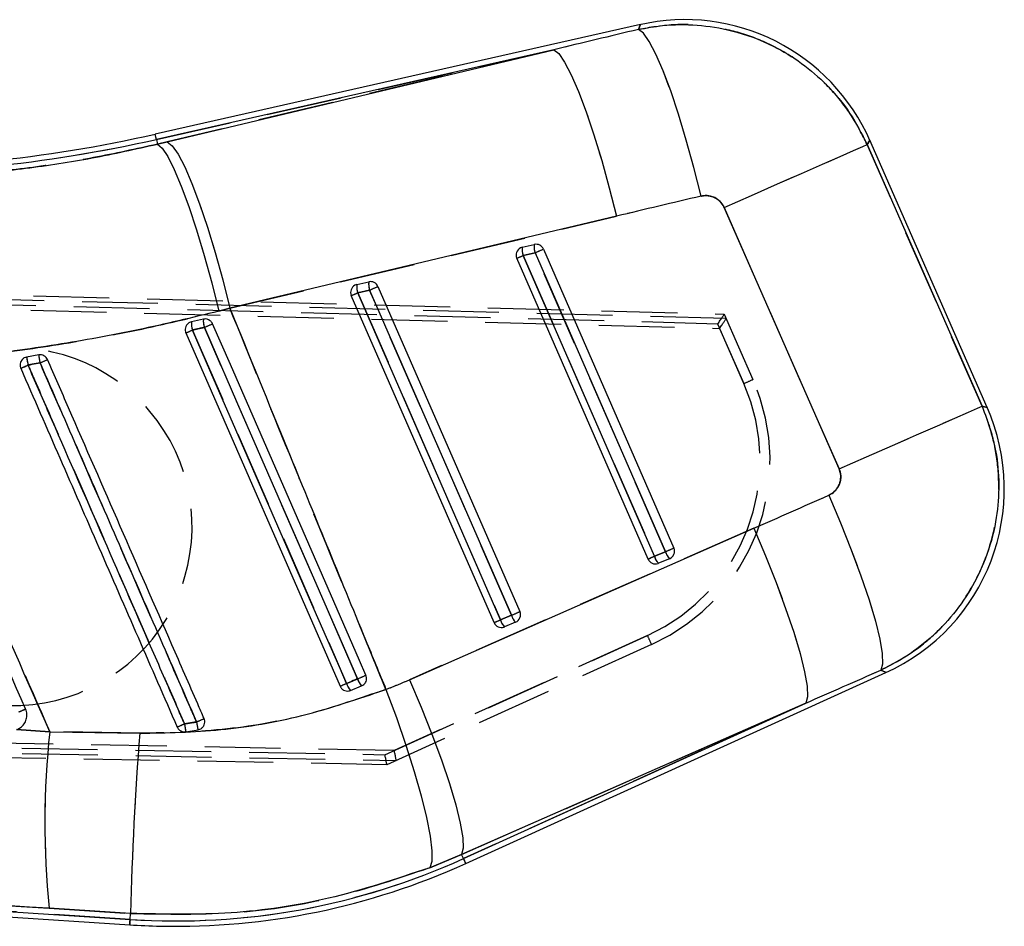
# Model space of a CAD drawing. Extents: x 32 to 386, y 7 to 320.
# Tile 5 of 9: x 125 to 141, y 234 to 249. Entities that reach past the tile are written whole.
import ezdxf

# ---------------------------------------------------------------- set-up
doc = ezdxf.new("R2010")
doc.units = 0
doc.linetypes.add('HIDDEN', pattern=[1.905, 1.27, -0.635])
doc.layers.get('0').update_dxf_attribs({"linetype": 'CONTINUOUS'})

msp = doc.modelspace()

# ---------------------------------------------------------------- linework, layer by layer
at = {"color": 7, "linetype": 'CONTINUOUS'}
for p, q in [((135.10419, 249.011578), (126.971921, 247.175573)), ((133.652588, 248.591462), (126.991764, 247.087664)), ((127.175227, 247.04785), (133.652588, 248.591462)), ((126.991764, 247.087664), (127.009651, 247.008446)), ((127.009651, 247.008446), (127.175227, 247.04785)), ((138.903852, 247.001139), (140.830205, 242.617413)), ((140.915553, 242.592096), (138.946747, 247.072434)), ((138.43227, 241.563682), (136.505917, 245.947408)), ((134.7024, 245.800289), (128.225044, 244.256677)), ((133.124839, 245.281331), (133.324937, 245.326506)), ((133.138285, 245.14209), (133.338382, 245.187266)), ((133.338382, 245.187266), (135.52401, 240.177219)), ((133.478066, 245.248247), (135.663689, 240.2382)), ((135.230691, 240.053625), (133.03121, 245.095432)), ((135.337771, 240.100282), (133.138285, 245.14209)), ((130.352587, 244.655446), (130.552685, 244.700622)), ((130.366033, 244.516205), (130.566131, 244.56138)), ((130.566131, 244.56138), (132.94372, 239.1113)), ((130.705814, 244.622361), (133.083404, 239.172281)), ((132.650406, 238.987706), (130.258958, 244.469547)), ((132.757481, 239.034363), (130.366033, 244.516205)), ((128.225044, 244.256677), (128.039708, 244.209251)), ((127.580554, 244.029644), (127.548705, 244.01805)), ((127.780597, 244.074798), (127.580554, 244.029644)), ((127.486706, 243.843662), (130.070116, 237.921787)), ((125.020008, 243.47561), (124.818594, 243.438743)), ((131.233057, 238.030123), (137.001396, 240.568553)), ((135.52401, 240.177219), (135.337771, 240.100282)), ((135.592541, 240.059552), (135.406296, 239.982615)), ((132.94372, 239.1113), (132.757481, 239.034363)), ((133.012251, 238.993633), (132.826006, 238.916696)), ((132.175426, 234.949434), (139.218212, 238.150936)), ((130.245776, 237.850799), (130.432, 237.927729)), ((130.241847, 237.849247), (130.245776, 237.850799)), ((137.874927, 237.639303), (132.106588, 235.100873)), ((132.138134, 235.031477), (137.874927, 237.639303)), ((124.649868, 237.194464), (125.205572, 237.159148)), ((125.205572, 237.159148), (126.713301, 237.132644)), ((127.484978, 237.158522), (127.690967, 237.191266)), ((127.690967, 237.191266), (127.737185, 237.208147)), ((103.866324, 235.42032), (126.545301, 233.922826)), ((107.201368, 235.290425), (126.551241, 234.012753)), ((132.106588, 235.100873), (131.574224, 234.880281)), ((132.138134, 235.031477), (132.106588, 235.100873)), ((126.557877, 234.113222), (125.194267, 234.198773)), ((126.551241, 234.012753), (126.557877, 234.113222))]:
    msp.add_line(p, q, dxfattribs=at)
at = {"color": 7, "linetype": 'HIDDEN'}
for p, q in [((126.991764, 247.087664), (133.652588, 248.591462)), ((133.652588, 248.591462), (127.175227, 247.04785)), ((126.991764, 247.087664), (127.009651, 247.008446)), ((127.175227, 247.04785), (127.009651, 247.008446)), ((140.830205, 242.617413), (138.903852, 247.001139)), ((136.505917, 245.947408), (138.43227, 241.563682)), ((128.225044, 244.256677), (134.7024, 245.800289)), ((133.338382, 245.187266), (133.138285, 245.14209)), ((135.52401, 240.177219), (133.338382, 245.187266)), ((102.079643, 245.075545), (136.507884, 244.15732)), ((133.138285, 245.14209), (135.337771, 240.100282)), ((136.398554, 243.993513), (102.049505, 244.909626)), ((136.539937, 244.083516), (102.05827, 244.99227)), ((102.033916, 244.826597), (136.43084, 243.920076)), ((130.566131, 244.56138), (130.366033, 244.516205)), ((132.94372, 239.1113), (130.566131, 244.56138)), ((130.366033, 244.516205), (132.757481, 239.034363)), ((128.039708, 244.209251), (128.225044, 244.256677)), ((136.507884, 244.15732), (136.988809, 243.063365)), ((136.836962, 242.996274), (136.398554, 243.993513)), ((136.43084, 243.920076), (136.836962, 242.996274)), ((137.001396, 240.568553), (131.233057, 238.030123)), ((135.337771, 240.100282), (135.52401, 240.177219)), ((132.757481, 239.034363), (132.94372, 239.1113)), ((130.821343, 236.774141), (135.222436, 238.77297)), ((135.222436, 238.77297), (130.97858, 236.845554)), ((135.290628, 238.621237), (130.855258, 236.606842)), ((130.245776, 237.850799), (130.241847, 237.849247)), ((132.106588, 235.100873), (137.874927, 237.639303)), ((137.874927, 237.639303), (132.138134, 235.031477)), ((130.97858, 236.845554), (101.868195, 237.37698)), ((101.880188, 237.293336), (130.821343, 236.774141)), ((101.885414, 237.210381), (131.01244, 236.678651)), ((130.855258, 236.606842), (101.903188, 237.126233)), ((125.205572, 237.159148), (124.649868, 237.194464)), ((126.713301, 237.132644), (125.205572, 237.159148)), ((126.551241, 234.012753), (107.201368, 235.290425)), ((131.574224, 234.880281), (132.106588, 235.100873)), ((132.138134, 235.031477), (132.106588, 235.100873)), ((125.194267, 234.198773), (126.557877, 234.113222)), ((126.551241, 234.012753), (126.557877, 234.113222))]:
    msp.add_line(p, q, dxfattribs=at)
at = {"color": 8, "linetype": 'CONTINUOUS', "flags": 128}
for points in [[(135.070742, 248.930915), (135.100475, 249.002612), (135.10419, 249.011578)], [(126.991764, 247.087664), (126.983087, 247.126111), (126.976883, 247.153585), (126.973158, 247.170076), (126.971921, 247.175573)], [(138.946747, 247.072434), (138.941979, 247.064509), (138.903852, 247.001139)], [(140.830205, 242.617413), (140.906066, 242.59491), (140.915553, 242.592096)], [(139.218212, 238.150936), (139.208725, 238.155423), (139.132858, 238.191301)], [(132.175426, 234.949434), (132.173097, 234.954565), (132.166098, 234.969955), (132.154445, 234.995596), (132.138134, 235.031477)], [(126.545301, 233.922826), (126.545673, 233.92845), (126.546786, 233.945319), (126.548644, 233.973424), (126.551241, 234.012753)]]:
    msp.add_lwpolyline(points, dxfattribs=at)
at = {"color": 7, "linetype": 'HIDDEN', "flags": 128}
for points in [[(135.10419, 249.011578), (135.100475, 249.002612), (135.070742, 248.930915)], [(136.12109, 246.137383), (136.000485, 246.615704), (135.872951, 247.076879), (135.74187, 247.50867), (135.61072, 247.89962), (135.482982, 248.239352), (135.36205, 248.518853), (135.251125, 248.730704), (135.153155, 248.869283), (135.070742, 248.930915)], [(133.652588, 248.591462), (133.735498, 248.525969), (133.833742, 248.384686), (133.944736, 248.171314), (134.065574, 247.891443), (134.193093, 247.552401), (134.323955, 247.163073), (134.454728, 246.733653), (134.581989, 246.275391), (134.7024, 245.800289)], [(127.009651, 247.008446), (127.089297, 246.942084), (127.184382, 246.799846), (127.2924, 246.585461), (127.410532, 246.304554), (127.535667, 245.964494), (127.664527, 245.574201), (127.793735, 245.143912), (127.919898, 244.684916), (128.039708, 244.209251)], [(127.175227, 247.04785), (127.258142, 246.982357), (127.356381, 246.841074), (127.467375, 246.627702), (127.588218, 246.347831), (127.715737, 246.008789), (127.846594, 245.619461), (127.977367, 245.190041), (128.104628, 244.731779), (128.225044, 244.256677)], [(136.505917, 245.947408), (136.96682, 246.149943), (137.403509, 246.34184), (137.803446, 246.517583), (138.155128, 246.672126), (138.448463, 246.801026), (138.675015, 246.900581), (138.828283, 246.967931), (138.903852, 247.001139)], [(138.903852, 247.001139), (138.941979, 247.064509), (138.946747, 247.072434)], [(127.597114, 243.891672), (127.705311, 243.643572), (128.138101, 242.651171), (129.869293, 238.681584), (130.179833, 237.969532)], [(130.365149, 238.046087), (130.256947, 238.294186), (129.824142, 239.28658), (128.092955, 243.256171), (127.796278, 243.936469)], [(138.43227, 241.563682), (138.893173, 241.766217), (139.329861, 241.958114), (139.729793, 242.133857), (140.081481, 242.2884), (140.374815, 242.4173), (140.601367, 242.516855), (140.754631, 242.584205), (140.830205, 242.617413)], [(140.915553, 242.592096), (140.906066, 242.59491), (140.830205, 242.617413)], [(138.258363, 241.122664), (138.456072, 240.660767), (138.637896, 240.206933), (138.798848, 239.773601), (138.934519, 239.372649), (139.041196, 239.015069), (139.115945, 238.710661), (139.156725, 238.46777), (139.162412, 238.293053), (139.132858, 238.191301)], [(137.001396, 240.568553), (137.197356, 240.109222), (137.377675, 239.657786), (137.537465, 239.226468), (137.672405, 238.826947), (137.778839, 238.47004), (137.853881, 238.165411), (137.89551, 237.921308), (137.902588, 237.744342), (137.874927, 237.639303)], [(139.132858, 238.191301), (139.208725, 238.155423), (139.218212, 238.150936)], [(131.233057, 238.030123), (131.429017, 237.570792), (131.609336, 237.119356), (131.769126, 236.688038), (131.904066, 236.288516), (132.0105, 235.931609), (132.085543, 235.62698), (132.127166, 235.382878), (132.134244, 235.205912), (132.106588, 235.100873)], [(130.839771, 237.868618), (131.013925, 237.397872), (131.172886, 236.935404), (131.312316, 236.493853), (131.428396, 236.085284), (131.517962, 235.720862), (131.57856, 235.410544), (131.608541, 235.162811), (131.607081, 234.984432), (131.574224, 234.880281)], [(132.138134, 235.031477), (132.154445, 234.995596), (132.166098, 234.969955), (132.173097, 234.954565), (132.175426, 234.949434)], [(126.551241, 234.012753), (126.548644, 233.973424), (126.546786, 233.945319), (126.545673, 233.92845), (126.545301, 233.922826)]]:
    msp.add_lwpolyline(points, dxfattribs=at)
at = {"color": 7, "linetype": 'CONTINUOUS', "flags": 128}
for points in [[(136.12109, 246.137383), (136.000485, 246.615704), (135.872951, 247.076879), (135.74187, 247.50867), (135.61072, 247.89962), (135.482982, 248.239352), (135.36205, 248.518853), (135.251125, 248.730704), (135.153155, 248.869283), (135.070742, 248.930915)], [(133.652588, 248.591462), (133.735498, 248.525969), (133.833742, 248.384686), (133.944736, 248.171314), (134.065574, 247.891443), (134.193093, 247.552401), (134.323955, 247.163073), (134.454728, 246.733653), (134.581989, 246.275391), (134.7024, 245.800289)], [(127.009651, 247.008446), (127.089297, 246.942084), (127.184382, 246.799846), (127.2924, 246.585461), (127.410532, 246.304554), (127.535667, 245.964494), (127.664527, 245.574201), (127.793735, 245.143912), (127.919898, 244.684916), (128.039708, 244.209251)], [(127.175227, 247.04785), (127.258142, 246.982357), (127.356381, 246.841074), (127.467375, 246.627702), (127.588218, 246.347831), (127.715737, 246.008789), (127.846594, 245.619461), (127.977367, 245.190041), (128.104628, 244.731779), (128.225044, 244.256677)], [(136.505917, 245.947408), (136.96682, 246.149943), (137.403509, 246.34184), (137.803446, 246.517583), (138.155128, 246.672126), (138.448463, 246.801026), (138.675015, 246.900581), (138.828283, 246.967931), (138.903852, 247.001139)], [(130.179833, 237.969532), (130.071631, 238.21763), (129.638826, 239.210024), (127.907644, 243.179615), (127.597114, 243.891672)], [(127.796278, 243.936469), (127.904475, 243.688369), (128.337265, 242.695968), (130.068457, 238.72638), (130.365149, 238.046087)], [(130.503332, 238.106453), (130.396585, 238.351153), (129.963692, 239.343508), (128.232117, 243.312931), (127.93388, 243.996607)], [(138.43227, 241.563682), (138.893173, 241.766217), (139.329861, 241.958114), (139.729793, 242.133857), (140.081481, 242.2884), (140.374815, 242.4173), (140.601367, 242.516855), (140.754631, 242.584205), (140.830205, 242.617413)], [(138.258363, 241.122664), (138.456072, 240.660767), (138.637896, 240.206933), (138.798848, 239.773601), (138.934519, 239.372649), (139.041196, 239.015069), (139.115945, 238.710661), (139.156725, 238.46777), (139.162412, 238.293053), (139.132858, 238.191301)], [(137.001396, 240.568553), (137.197356, 240.109222), (137.377675, 239.657786), (137.537465, 239.226468), (137.672405, 238.826947), (137.778839, 238.47004), (137.853881, 238.165411), (137.89551, 237.921308), (137.902588, 237.744342), (137.874927, 237.639303)], [(131.233057, 238.030123), (131.429017, 237.570792), (131.609336, 237.119356), (131.769126, 236.688038), (131.904066, 236.288516), (132.0105, 235.931609), (132.085543, 235.62698), (132.127166, 235.382878), (132.134244, 235.205912), (132.106588, 235.100873)], [(130.839771, 237.868618), (131.013925, 237.397872), (131.172886, 236.935404), (131.312316, 236.493853), (131.428396, 236.085284), (131.517962, 235.720862), (131.57856, 235.410544), (131.608541, 235.162811), (131.607081, 234.984432), (131.574224, 234.880281)]]:
    msp.add_lwpolyline(points, dxfattribs=at)
at = {"color": 7, "linetype": 'CONTINUOUS'}
for centre, radius, start, end in [((135.849286, 245.711309), 3.383333, 23.4356481, 103.0381523), ((121.876565, 269.744587), 23.137048, 268.724952, 282.7222432), ((121.876565, 269.744587), 23.227171, 268.7264582, 282.7222432), ((133.155255, 245.149546), 0.135333, 117.6672948, 203.5691661), ((133.154101, 245.151727), 0.132866, 102.7232011, 117.6638679), ((133.4189, 245.239457), 0.297027, 171.8956179, 199.1356856), ((133.618863, 245.28462), 0.296896, 171.8895723, 199.1417801), ((133.354139, 245.194704), 0.134999, 23.3668947, 102.4927598), ((79.435814, 368.847035), 134.897093, 293.5521047, 293.61684077), ((104.377906, 310.99853), 71.862578, 293.49840704, 293.59153019), ((130.846495, 244.658723), 0.296782, 171.8841649, 199.1471386), ((130.581884, 244.568813), 0.135004, 23.3683311, 102.490955), ((130.383002, 244.523661), 0.135333, 117.6672948, 203.5691661), ((130.381826, 244.525901), 0.132803, 102.7187155, 117.6664206), ((130.646396, 244.613548), 0.296781, 171.8841745, 199.1471779), ((71.331621, 380.434503), 148.223591, 293.55501485, 293.61393062), ((102.062723, 309.323712), 70.718388, 293.4976537, 293.59228354), ((127.93438, 244.002132), 0.354894, 175.5539493, 198.1345052), ((128.11494, 244.042646), 0.335885, 174.5070593, 198.4278585), ((116.357619, 269.587806), 28.046703, 293.37863, 293.6245806), ((103.781139, 299.073232), 60.13975, 293.53581503, 293.67888342), ((129.752445, 244.238149), 4.998193, 189.203354, 190.7631719), ((127.450004, 243.816359), 2.453771, 187.9823176, 191.1647984), ((120.938463, 252.838043), 10.345722, 293.37241, 294.1332909), ((121.174001, 251.634083), 9.101295, 292.9231167, 293.7683316), ((137.818092, 241.23097), 3.383333, 294.1869506, 24.029524), ((77.561485, 373.131323), 145.039471, 293.55522307, 293.6154305), ((135.540531, 240.183757), 0.134655, 292.7210123, 23.8484148), ((105.274488, 308.949736), 75.126881, 293.4995249, 293.58860532), ((135.593913, 240.170664), 0.265636, 195.364386, 225.0658949), ((135.780141, 240.247602), 0.265626, 195.365304, 225.0685889), ((135.354736, 240.107738), 0.135333, 203.5691661, 289.7771917), ((135.355694, 240.105044), 0.132474, 289.7821167, 292.4560981), ((74.575475, 372.999646), 146.058007, 293.55465828, 293.61444762), ((133.199852, 239.181683), 0.265626, 195.3652829, 225.0685772), ((132.960234, 239.117844), 0.134664, 292.7229096, 23.8437676), ((132.774447, 239.04182), 0.135333, 203.5691661, 289.7771917), ((100.327481, 313.312027), 81.048604, 293.5037541, 293.58632274), ((133.013624, 239.104746), 0.265637, 195.364395, 225.0658531), ((132.77536, 239.039244), 0.132601, 289.7827337, 292.4541391), ((99.431052, 309.04576), 77.445929, 293.54244456, 293.65400412), ((116.266129, 269.793306), 34.73246, 293.4180904, 293.6154779), ((130.474572, 238.055547), 0.307033, 196.2691921, 221.8252033), ((130.64477, 238.125965), 0.290806, 195.9427358, 222.9748347), ((122.207059, 243.310616), 6.325948, 293.0654795, 294.2108022), ((123.011079, 247.419191), 11.063403, 293.0398283, 293.7312302), ((130.166409, 237.660257), 2.727968, 187.7736324, 190.5983196), ((122.581395, 249.069285), 12.799335, 293.4066525, 294.024946), ((129.358949, 237.57535), 1.711632, 188.4704837, 192.9673686), ((139.525026, 235.624256), 14.401481, 173.8818673, 185.6805351), ((188.044454, 232.461926), 61.508746, 175.6450043, 178.46162201), ((127.318574, 245.633725), 11.646278, 266.2222432, 294.4455459), ((127.318574, 245.633725), 11.7364, 268.7222432, 294.4455459), ((127.318574, 245.633725), 11.7364, 266.2222432, 268.7222432)]:
    msp.add_arc(centre, radius, start, end, dxfattribs=at)
at = {"color": 7, "linetype": 'HIDDEN'}
for centre, radius, start, end in [((121.876565, 269.744587), 23.227171, 268.7264582, 282.7222432), ((133.4189, 245.239457), 0.297027, 171.8956179, 199.1356856), ((133.618863, 245.28462), 0.296896, 171.8895723, 199.1417801), ((79.435814, 368.847035), 134.897093, 293.5521047, 293.61684077), ((104.377906, 310.99853), 71.862578, 293.49840704, 293.59153019), ((130.846495, 244.658723), 0.296782, 171.8841649, 199.1471386), ((130.646396, 244.613548), 0.296781, 171.8841745, 199.1471779), ((71.331621, 380.434503), 148.223591, 293.55501485, 293.61393062), ((102.062723, 309.323712), 70.718388, 293.4976537, 293.59228354), ((127.93438, 244.002132), 0.354894, 175.5539493, 198.1345052), ((128.11494, 244.042646), 0.335885, 174.5070593, 198.4278585), ((116.357619, 269.587806), 28.046703, 293.37863, 293.6245806), ((103.781139, 299.073232), 60.13975, 293.53581503, 293.67888342), ((124.590352, 240.596823), 3, 268.7222432, 88.7222432), ((129.752445, 244.238149), 4.998193, 189.203354, 190.7631719), ((127.450004, 243.816359), 2.453771, 187.9823176, 191.1647984), ((120.938463, 252.838043), 10.345722, 293.37241, 294.1332909), ((121.174001, 251.634083), 9.101295, 292.9231167, 293.7683316), ((133.891562, 241.70175), 3.383333, 294.4259506, 23.7312928), ((127.876362, 263.482305), 22.360005, 293.6245909, 294.0499767), ((133.892289, 241.701733), 3.216667, 294.4259506, 23.7312928), ((77.561485, 373.131323), 145.039471, 293.55522307, 293.6154305), ((105.274488, 308.949736), 75.126881, 293.4995249, 293.58860532), ((135.593913, 240.170664), 0.265636, 195.364386, 225.0658949), ((135.780141, 240.247602), 0.265626, 195.365304, 225.0685889), ((74.575475, 372.999646), 146.058007, 293.55465828, 293.61444762), ((133.199852, 239.181683), 0.265626, 195.3652829, 225.0685772), ((100.327481, 313.312027), 81.048604, 293.5037541, 293.58632274), ((133.013624, 239.104746), 0.265637, 195.364395, 225.0658531), ((125.531773, 234.326553), 10.662062, 23.7533653, 24.6473199), ((99.431052, 309.04576), 77.445929, 293.54244456, 293.65400412), ((116.266129, 269.793306), 34.73246, 293.4180904, 293.6154779), ((130.474572, 238.055547), 0.307033, 196.2691921, 221.8252033), ((130.64477, 238.125965), 0.290806, 195.9427358, 222.9748347), ((122.302713, 243.029877), 6.030739, 293.2743575, 294.4757677), ((123.011079, 247.419191), 11.063403, 293.0398283, 293.7312302), ((130.166409, 237.660257), 2.727968, 187.7736324, 190.5983196), ((122.581395, 249.069285), 12.799335, 293.4066525, 294.024946), ((129.358949, 237.57535), 1.711632, 188.4704837, 192.9673686), ((139.525026, 235.624256), 14.401481, 173.8818673, 185.6805351), ((188.044454, 232.461926), 61.508746, 175.6450043, 178.46162201), ((127.318574, 245.633725), 11.646278, 266.2222432, 294.4455459)]:
    msp.add_arc(centre, radius, start, end, dxfattribs=at)
at = {"color": 7, "linetype": 'CONTINUOUS'}
for centre, major_axis, ratio, start_param, end_param in [((155.675297, 229.376455), (148.531501, 32.877453), 0.155626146, 1.675449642, 1.685091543), ((156.057078, 229.544222), (148.512663, 32.960959), 0.135617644, 1.675289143, 1.684931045), ((140.57456, 264.777213), (135.892252, 61.814096), 0.138242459, 4.623343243, 4.632576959), ((140.192778, 264.609446), (135.889902, 61.819267), 0.158638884, 4.623332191, 4.632565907), ((127.794886, 245.843032), (7.815296, 3.434294), 0.999926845, 4.663108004, 4.712917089)]:
    msp.add_ellipse(centre, major_axis=major_axis, ratio=ratio, start_param=start_param, end_param=end_param, dxfattribs=at)
at = {"color": 7, "linetype": 'HIDDEN'}
for centre, major_axis, ratio, start_param, end_param in [((155.675297, 229.376455), (148.531501, 32.877453), 0.155626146, 1.675449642, 1.685091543), ((156.057078, 229.544222), (148.512663, 32.960959), 0.135617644, 1.675289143, 1.684931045), ((136.39783, 243.993529), (0.110055, 0.16379), 0.003103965, 4.71437561, 6.283185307), ((136.430114, 243.920092), (0.11004, 0.163824), 0.003103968, 4.714374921, 6.215337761), ((136.355778, 244.089183), (0.184289, -0.005252), 0.063180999, 6.247248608, 6.313127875), ((140.57456, 264.777213), (135.892252, 61.814096), 0.138242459, 4.623343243, 4.632576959), ((140.192778, 264.609446), (135.889902, 61.819267), 0.158638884, 4.623332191, 4.632565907), ((127.794886, 245.843032), (7.815296, 3.434294), 0.999926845, 4.663108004, 4.712917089), ((130.820614, 236.774157), (-0.034647, 0.167315), 0.004147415, 3.141592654, 4.711433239), ((130.977854, 236.845571), (-0.034621, 0.167326), 0.004147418, 3.210471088, 4.711433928), ((130.624142, 236.684926), (0.388304, -0.006332), 0.0299477, 6.220086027, 6.28802707)]:
    msp.add_ellipse(centre, major_axis=major_axis, ratio=ratio, start_param=start_param, end_param=end_param, dxfattribs=at)
for points, knots in [([(138.903852, 247.001139), (138.821075, 247.166), (138.654504, 247.49775), (138.304113, 247.935707), (137.867869, 248.337407), (137.361322, 248.655482), (136.804546, 248.87806), (136.240043, 248.99989), (135.653641, 249.029412), (135.265042, 248.963747), (135.070742, 248.930915)], [0, 0, 0, 0, 0.119087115, 0.239638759, 0.360190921, 0.501130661, 0.623466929, 0.745803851, 0.872901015, 1, 1, 1, 1]), ([(127.009651, 247.008446), (126.65415, 246.929006), (125.943142, 246.770122), (124.846313, 246.600685), (123.732485, 246.480429), (122.982336, 246.450649), (122.607252, 246.435759)], [0, 0, 0, 0, 0.247017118, 0.494039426, 0.747012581, 1, 1, 1, 1]), ([(136.12109, 246.137383), (136.12288, 246.137798), (136.161342, 246.146695), (136.240085, 246.150706), (136.33542, 246.122713), (136.417869, 246.071375), (136.472733, 246.013787), (136.497654, 245.963937), (136.505917, 245.947408)], [0, 0, 0, 0, 0.011935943, 0.256452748, 0.501146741, 0.641873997, 0.881255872, 1, 1, 1, 1]), ([(122.494241, 243.332493), (122.95739, 243.367881), (123.883678, 243.438656), (125.275856, 243.629412), (126.666367, 243.877751), (127.58193, 244.098752), (128.039708, 244.209251)], [0, 0, 0, 0, 0.247683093, 0.495360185, 0.747681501, 1, 1, 1, 1]), ([(130.839771, 237.868618), (130.719721, 238.160272), (130.178547, 239.47502), (129.305513, 241.603781), (128.556619, 243.442554), (128.225044, 244.256677)], [0, 0, 0, 0, 0.1370789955, 0.6179387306, 1, 1, 1, 1]), ([(127.796278, 243.936469), (127.759763, 243.928256), (127.693395, 243.913329), (127.626985, 243.898391), (127.597114, 243.891672)], [0, 0, 0, 0, 0.550193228, 1, 1, 1, 1]), ([(122.494241, 243.332493), (122.617319, 243.05257), (123.147353, 241.847089), (124.051243, 239.789358), (124.831571, 238.011332), (125.205572, 237.159148)], [0, 0, 0, 0, 0.13605592, 0.585922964, 1, 1, 1, 1]), ([(125.042673, 243.341231), (124.999372, 243.33335), (124.932543, 243.321186), (124.865711, 243.30902), (124.842182, 243.304737)], [0, 0, 0, 0, 0.647936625, 1, 1, 1, 1]), ([(124.842182, 243.304737), (124.878231, 243.222031), (125.058478, 242.808498), (125.815569, 241.071682), (126.653289, 239.149897), (127.346826, 237.558944), (127.46351, 237.291273)], [0, 0, 0, 0, 0.041259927, 0.2063007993, 0.8664635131, 1, 1, 1, 1]), ([(127.665987, 237.323227), (127.629935, 237.405932), (127.449672, 237.819459), (126.692555, 239.556268), (125.854172, 241.479565), (125.160011, 243.072045), (125.042673, 243.341231)], [0, 0, 0, 0, 0.04122893, 0.206145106, 0.86580986, 1, 1, 1, 1]), ([(139.132858, 238.191301), (139.338773, 238.300973), (139.717392, 238.502628), (140.183234, 238.92348), (140.585887, 239.422655), (140.878146, 239.987233), (141.052967, 240.584521), (141.122009, 241.139927), (141.096004, 241.698448), (140.995594, 242.196304), (140.878934, 242.493339), (140.830205, 242.617413)], [0, 0, 0, 0, 0.133081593, 0.244698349, 0.356315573, 0.498668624, 0.604807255, 0.710946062, 0.817319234, 0.923692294, 1, 1, 1, 1]), ([(138.43227, 241.563682), (138.437197, 241.551246), (138.455792, 241.504314), (138.466316, 241.41541), (138.44543, 241.316828), (138.39741, 241.227354), (138.335141, 241.162283), (138.279339, 241.133488), (138.258363, 241.122664)], [0, 0, 0, 0, 0.0760391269, 0.2869482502, 0.4978042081, 0.6404190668, 0.8648326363, 1, 1, 1, 1]), ([(130.179833, 237.969532), (130.216548, 237.984699), (130.278339, 238.010225), (130.340089, 238.035735), (130.365149, 238.046087)], [0, 0, 0, 0, 0.594170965, 1, 1, 1, 1]), ([(130.839771, 237.868618), (130.412583, 237.72168), (129.550515, 237.425158), (128.159619, 237.165384), (127.204763, 237.143769), (126.713301, 237.132644)], [0, 0, 0, 0, 0.3228223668, 0.6514585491, 1, 1, 1, 1]), ([(127.46351, 237.291273), (127.509181, 237.298179), (127.576745, 237.308396), (127.644146, 237.319597), (127.665987, 237.323227)], [0, 0, 0, 0, 0.675954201, 1, 1, 1, 1]), ([(107.201368, 235.290425), (109.720081, 235.137682), (115.717608, 234.773972), (121.715337, 234.409932), (125.194267, 234.198773)], [0, 0, 0, 0, 0.419958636, 1, 1, 1, 1]), ([(126.557877, 234.113222), (127.158378, 234.101512), (128.306735, 234.079119), (130.001484, 234.349074), (131.046305, 234.701972), (131.574224, 234.880281)], [0, 0, 0, 0, 0.351604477, 0.672384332, 1, 1, 1, 1])]:
    msp.add_open_spline(points, degree=3, knots=knots, dxfattribs=at)
at = {"color": 7, "linetype": 'CONTINUOUS'}
for points, knots in [([(135.070742, 248.930915), (135.203767, 248.955624), (135.528366, 249.015919), (136.056659, 249.017865), (136.687994, 248.918473), (137.281674, 248.697741), (137.811969, 248.374342), (138.247353, 247.99841), (138.628171, 247.542101), (138.811958, 247.18146), (138.903852, 247.001139)], [0, 0, 0, 0, 0.087392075, 0.213249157, 0.339105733, 0.498842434, 0.618802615, 0.738762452, 0.869381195, 1, 1, 1, 1]), ([(122.607252, 246.435759), (122.973588, 246.45017), (123.70624, 246.478993), (124.811496, 246.596153), (125.917528, 246.764813), (126.645612, 246.927236), (127.009651, 247.008446)], [0, 0, 0, 0, 0.247093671, 0.494173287, 0.747089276, 1, 1, 1, 1]), ([(136.505917, 245.947408), (136.504577, 245.950382), (136.48801, 245.987146), (136.442525, 246.051858), (136.360788, 246.110693), (136.265405, 246.144823), (136.186117, 246.15031), (136.134488, 246.140047), (136.12109, 246.137383)], [0, 0, 0, 0, 0.021003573, 0.259597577, 0.498150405, 0.658258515, 0.911318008, 1, 1, 1, 1]), ([(128.039708, 244.209251), (127.590456, 244.100691), (126.691947, 243.883569), (125.310586, 243.634918), (123.909907, 243.441025), (122.966134, 243.368671), (122.494241, 243.332493)], [0, 0, 0, 0, 0.247645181, 0.495292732, 0.747642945, 1, 1, 1, 1]), ([(128.225044, 244.256677), (128.547545, 243.464806), (129.302665, 241.610676), (130.175691, 239.481912), (130.726025, 238.144948), (130.839771, 237.868618)], [0, 0, 0, 0, 0.3716169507, 0.8701230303, 1, 1, 1, 1]), ([(127.93388, 243.996607), (127.932665, 243.999246), (127.925111, 244.015639), (127.904604, 244.042763), (127.866405, 244.068347), (127.822941, 244.080422), (127.794254, 244.076612), (127.780597, 244.074798)], [0, 0, 0, 0, 0.046775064, 0.290643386, 0.534517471, 0.77839575, 1, 1, 1, 1]), ([(127.548705, 244.01805), (127.535821, 244.009708), (127.510052, 243.993025), (127.484676, 243.953457), (127.473311, 243.908673), (127.476395, 243.870604), (127.484264, 243.850044), (127.486706, 243.843662)], [0, 0, 0, 0, 0.225516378, 0.451056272, 0.675859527, 0.899378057, 1, 1, 1, 1]), ([(127.597114, 243.891672), (127.626985, 243.898391), (127.693395, 243.913329), (127.759763, 243.928256), (127.796278, 243.936469)], [0, 0, 0, 0, 0.449806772, 1, 1, 1, 1]), ([(124.735192, 243.387474), (124.727177, 243.374447), (124.711148, 243.348391), (124.705276, 243.302071), (124.711388, 243.269556), (124.718071, 243.253555), (124.718915, 243.251533)], [0, 0, 0, 0, 0.3179980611, 0.6360030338, 0.9540043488, 1, 1, 1, 1]), ([(124.818594, 243.438743), (124.804493, 243.434754), (124.775709, 243.426612), (124.749101, 243.404837), (124.737416, 243.39025), (124.735192, 243.387474)], [0, 0, 0, 0, 0.437452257, 0.892950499, 1, 1, 1, 1]), ([(125.168423, 243.396571), (125.161357, 243.409353), (125.146901, 243.435505), (125.110305, 243.463461), (125.066772, 243.478614), (125.035463, 243.478403), (125.020284, 243.47566), (125.020008, 243.47561)], [0, 0, 0, 0, 0.24053084, 0.492123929, 0.743740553, 0.995333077, 1, 1, 1, 1]), ([(127.792443, 237.378779), (127.756807, 237.460508), (127.576926, 237.873044), (126.820049, 239.608801), (125.981023, 241.533007), (125.286231, 243.1264), (125.168423, 243.396571)], [0, 0, 0, 0, 0.040743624, 0.205657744, 0.865313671, 1, 1, 1, 1]), ([(125.205572, 237.159148), (124.821876, 238.033425), (124.04155, 239.811447), (123.137642, 241.869169), (122.617321, 243.052566), (122.494241, 243.332493)], [0, 0, 0, 0, 0.424811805, 0.863941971, 1, 1, 1, 1]), ([(124.718915, 243.251533), (125.155917, 242.249323), (126.029922, 240.244902), (126.903956, 238.240489), (127.340973, 237.238283)], [0, 0, 0, 0, 0.499999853, 1, 1, 1, 1]), ([(124.842182, 243.304737), (124.865711, 243.30902), (124.932543, 243.321186), (124.999372, 243.33335), (125.042673, 243.341231)], [0, 0, 0, 0, 0.352063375, 1, 1, 1, 1]), ([(127.46351, 237.291273), (127.427458, 237.373978), (127.247195, 237.787504), (126.490066, 239.524306), (125.652342, 241.44609), (124.958858, 243.037062), (124.842182, 243.304737)], [0, 0, 0, 0, 0.041259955, 0.206300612, 0.866463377, 1, 1, 1, 1]), ([(125.042673, 243.341231), (125.484117, 242.328516), (126.358538, 240.32251), (127.232993, 238.316513), (127.665987, 237.323227)], [0, 0, 0, 0, 0.50484118, 1, 1, 1, 1]), ([(124.801299, 237.54108), (124.401055, 238.458931), (123.600568, 240.294633), (122.800121, 242.130344), (122.399897, 243.048199)], [0, 0, 0, 0, 0.499999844, 1, 1, 1, 1]), ([(140.830205, 242.617413), (140.92553, 242.345676), (141.082709, 241.897615), (141.122203, 241.235053), (141.069212, 240.646887), (140.908431, 240.072131), (140.646223, 239.533943), (140.315979, 239.069236), (139.91276, 238.669925), (139.510988, 238.379332), (139.237833, 238.243502), (139.132858, 238.191301)], [0, 0, 0, 0, 0.164070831, 0.270532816, 0.37699474, 0.501028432, 0.609502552, 0.717976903, 0.825447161, 0.932917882, 1, 1, 1, 1]), ([(138.258363, 241.122664), (138.269075, 241.127807), (138.31382, 241.14929), (138.382654, 241.206298), (138.43466, 241.290895), (138.461198, 241.384118), (138.463837, 241.474049), (138.441858, 241.536457), (138.43227, 241.563682)], [0, 0, 0, 0, 0.0682042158, 0.2849195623, 0.5017976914, 0.6255388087, 0.8366434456, 1, 1, 1, 1]), ([(130.432, 237.927729), (130.443972, 237.933964), (130.469369, 237.947192), (130.497916, 237.981691), (130.514405, 238.024422), (130.516429, 238.068295), (130.507407, 238.094579), (130.503332, 238.106453)], [0, 0, 0, 0, 0.189101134, 0.401154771, 0.613211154, 0.825272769, 1, 1, 1, 1]), ([(130.365149, 238.046087), (130.340089, 238.035735), (130.278339, 238.010225), (130.216548, 237.984699), (130.179833, 237.969532)], [0, 0, 0, 0, 0.405829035, 1, 1, 1, 1]), ([(126.713301, 237.132644), (127.16662, 237.141572), (128.081794, 237.159594), (129.475863, 237.403728), (130.374885, 237.710161), (130.839771, 237.868618)], [0, 0, 0, 0, 0.321562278, 0.649179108, 1, 1, 1, 1]), ([(130.070116, 237.921787), (130.07753, 237.9085), (130.092357, 237.881929), (130.129679, 237.854153), (130.173128, 237.839687), (130.212238, 237.83986), (130.234254, 237.84684), (130.241847, 237.849247)], [0, 0, 0, 0, 0.2201742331, 0.4403203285, 0.6610568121, 0.8831015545, 1, 1, 1, 1]), ([(124.656509, 237.196892), (124.676246, 237.206156), (124.722294, 237.227772), (124.779281, 237.286475), (124.817187, 237.365728), (124.82849, 237.455513), (124.810468, 237.512226), (124.801299, 237.541081)], [0, 0, 0, 0, 0.156869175, 0.365999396, 0.575003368, 0.783775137, 1, 1, 1, 1]), ([(127.665987, 237.323227), (127.644146, 237.319597), (127.576745, 237.308396), (127.509181, 237.298179), (127.46351, 237.291273)], [0, 0, 0, 0, 0.324045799, 1, 1, 1, 1]), ([(127.737185, 237.208147), (127.749529, 237.217164), (127.774215, 237.235197), (127.797257, 237.275888), (127.806229, 237.321045), (127.801406, 237.356377), (127.794111, 237.374611), (127.792443, 237.378779)], [0, 0, 0, 0, 0.2327716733, 0.4655194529, 0.6982807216, 0.9310398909, 1, 1, 1, 1]), ([(127.340973, 237.238283), (127.348429, 237.224918), (127.36334, 237.198187), (127.400878, 237.170595), (127.443013, 237.155921), (127.471615, 237.157693), (127.484978, 237.158522)], [0, 0, 0, 0, 0.257924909, 0.515860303, 0.773808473, 1, 1, 1, 1]), ([(125.194267, 234.198773), (121.715337, 234.409932), (115.717608, 234.773972), (109.720081, 235.137682), (107.201368, 235.290425)], [0, 0, 0, 0, 0.580041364, 1, 1, 1, 1]), ([(131.574224, 234.880281), (131.012814, 234.692135), (129.931127, 234.329628), (128.233538, 234.07623), (127.120387, 234.100804), (126.557877, 234.113222)], [0, 0, 0, 0, 0.348015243, 0.670531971, 1, 1, 1, 1])]:
    msp.add_open_spline(points, degree=3, knots=knots, dxfattribs=at)

doc.saveas('drawing.dxf')
